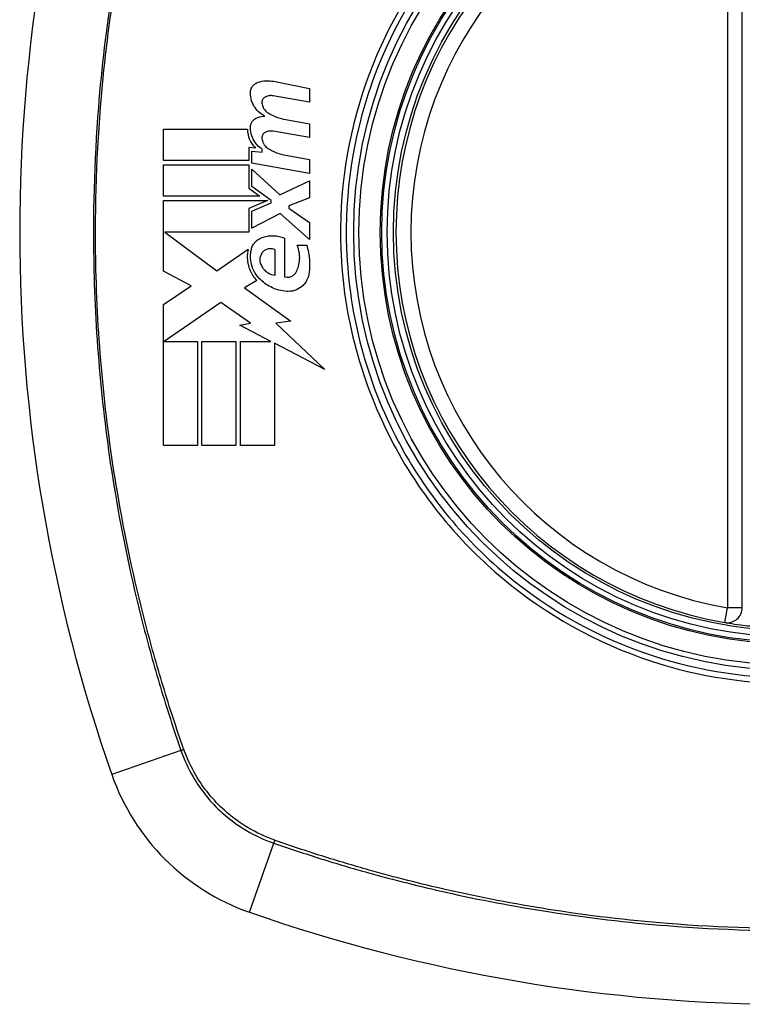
# Model space of a CAD drawing. Header units: inches. Extents: x 101 to 245, y 72 to 111.
# Tile 5 of 38: x 104.967 to 105.537, y 108.773 to 109.551. Entities that reach past the tile are written whole.
import ezdxf

# ---------------------------------------------------------------- set-up
doc = ezdxf.new("R2010")
doc.units = ezdxf.units.IN
doc.header["$MEASUREMENT"] = 0
doc.layers.add('Visible Edges(ANSI)', color=7, linetype='Continuous', lineweight=25)
doc.layers.add('Visible Tangent Edges(ANSI)', color=7, linetype='Continuous', lineweight=25)

msp = doc.modelspace()

# ---------------------------------------------------------------- linework, layer by layer
at = {"layer": 'Visible Edges(ANSI)'}
for p, q in [((105.53748, 109.08653), (105.53748, 109.68013)), ((105.16703, 109.50263), (105.19559, 109.49707)), ((105.19559, 109.49707), (105.19559, 109.48607)), ((105.19559, 109.48607), (105.16684, 109.49114)), ((105.17684, 109.47239), (105.19559, 109.46908)), ((105.19559, 109.46908), (105.19559, 109.45808)), ((105.08034, 109.44008), (105.08034, 109.46483)), ((105.08034, 109.46483), (105.14659, 109.46483)), ((105.19559, 109.45808), (105.16684, 109.46315)), ((105.15284, 109.44988), (105.14772, 109.45033)), ((105.14772, 109.45033), (105.14772, 109.44008)), ((105.15009, 109.43785), (105.15009, 109.44733)), ((105.15009, 109.44733), (105.15809, 109.44663)), ((105.15809, 109.44663), (105.15809, 109.44905)), ((105.17684, 109.44414), (105.19559, 109.44083)), ((105.14772, 109.44008), (105.08034, 109.44008)), ((105.08034, 109.41183), (105.08034, 109.43658)), ((105.08034, 109.43658), (105.14772, 109.43658)), ((105.14772, 109.43658), (105.14772, 109.4181)), ((105.19559, 109.42983), (105.15009, 109.43785)), ((105.19559, 109.44083), (105.19559, 109.42983)), ((105.15009, 109.41946), (105.15009, 109.43308)), ((105.15009, 109.43308), (105.17219, 109.41283)), ((105.1654, 109.40833), (105.15009, 109.41946)), ((105.17219, 109.41283), (105.19559, 109.42408)), ((105.19559, 109.42408), (105.19559, 109.41058)), ((105.15634, 109.41183), (105.08034, 109.41183)), ((105.14772, 109.4181), (105.15634, 109.41183)), ((105.08034, 109.35258), (105.08034, 109.40833)), ((105.08034, 109.40833), (105.16244, 109.40833)), ((105.16244, 109.40833), (105.14772, 109.40208)), ((105.15009, 109.40008), (105.1654, 109.40658)), ((105.1654, 109.40658), (105.1654, 109.40833)), ((105.19559, 109.41058), (105.17934, 109.40433)), ((105.17934, 109.40433), (105.17934, 109.40233)), ((105.14772, 109.40208), (105.14772, 109.38333)), ((105.15009, 109.38658), (105.15009, 109.40008)), ((105.17234, 109.39808), (105.15009, 109.38658)), ((105.19559, 109.37758), (105.17234, 109.39808)), ((105.17934, 109.40233), (105.19559, 109.39108)), ((105.19559, 109.39108), (105.19559, 109.37758)), ((105.14772, 109.38333), (105.08139, 109.38333)), ((105.08139, 109.38333), (105.12222, 109.35283)), ((105.17584, 109.37858), (105.17584, 109.34808)), ((105.18584, 109.37308), (105.19334, 109.37308)), ((105.12222, 109.35283), (105.14709, 109.37008)), ((105.16834, 109.34933), (105.16834, 109.36933)), ((105.1021, 109.34101), (105.08034, 109.35258)), ((105.15384, 109.34511), (105.14422, 109.33933)), ((105.08034, 109.32633), (105.1021, 109.34101)), ((105.14422, 109.33933), (105.18092, 109.31315)), ((105.08034, 109.21483), (105.08034, 109.32633)), ((105.12559, 109.32783), (105.08085, 109.29708)), ((105.14897, 109.31146), (105.12559, 109.32783)), ((105.14059, 109.30983), (105.14897, 109.31146)), ((105.18092, 109.31315), (105.16909, 109.31149)), ((105.16909, 109.31149), (105.20759, 109.27495)), ((105.16508, 109.29708), (105.14059, 109.30983)), ((105.08085, 109.29708), (105.10709, 109.29708)), ((105.10709, 109.29708), (105.10709, 109.21483)), ((105.11059, 109.21483), (105.11059, 109.29708)), ((105.11059, 109.29708), (105.13734, 109.29708)), ((105.13734, 109.29708), (105.13734, 109.21483)), ((105.14109, 109.21483), (105.14109, 109.29708)), ((105.14109, 109.29708), (105.16508, 109.29708)), ((105.20759, 109.27495), (105.16784, 109.29565)), ((105.16784, 109.29565), (105.16784, 109.21483)), ((105.10709, 109.21483), (105.08034, 109.21483)), ((105.13734, 109.21483), (105.11059, 109.21483)), ((105.16784, 109.21483), (105.14109, 109.21483))]:
    msp.add_line(p, q, dxfattribs=at)
for radius in [0.31988, 0.31496]:
    msp.add_circle((105.57685, 109.38333), radius, dxfattribs=at)
for centre, radius, start, end in [((106.26582, 109.38333), 1.29921, 160.73366, 199.26634), ((105.57685, 109.38333), 0.31299, 99.78402, 260.21598), ((105.52567, 109.08653), 0.01181, 260.21598, 0), ((105.20662, 109.0131), 0.17717, 199.26634, 250.73366), ((105.57685, 110.07231), 1.29921, 250.73366, 289.26634)]:
    msp.add_arc(centre, radius, start, end, dxfattribs=at)
for points, knots in [([(105.14886, 109.49358), (105.14886, 109.49378), (105.14887, 109.49398), (105.1489, 109.49432), (105.14891, 109.49447), (105.14894, 109.49469), (105.14895, 109.49478), (105.14898, 109.49494), (105.14899, 109.49503), (105.14902, 109.4952), (105.14904, 109.49529), (105.14909, 109.49553), (105.14913, 109.49568), (105.14928, 109.49623), (105.14942, 109.49663), (105.1498, 109.4975), (105.15005, 109.49796), (105.15088, 109.4992), (105.15155, 109.49991), (105.15308, 109.50108), (105.15394, 109.50153), (105.15484, 109.50183)], [-0.02806933, -0.02806933, -0.02806933, -0.02806933, -0.02655837, -0.02655837, -0.0254402, -0.0254402, -0.02479565, -0.02479565, -0.02416023, -0.02416023, -0.02344141, -0.02344141, -0.02230527, -0.02230527, -0.01907839, -0.01907839, -0.01504987, -0.01504987, -0.00755311, -0.00755311, 0, 0, 0, 0]), ([(105.15484, 109.50183), (105.15689, 109.50252), (105.15902, 109.50292), (105.16313, 109.50314), (105.1651, 109.503), (105.16703, 109.50263)], [-0.03334269, -0.03334269, -0.03334269, -0.03334269, -0.01618292, -0.01618292, -0.00041988, -0.00041988, -0.00041988, -0.00041988]), ([(105.16034, 109.47508), (105.1589, 109.47578), (105.15755, 109.47666), (105.15486, 109.47887), (105.15358, 109.48026), (105.15135, 109.48348), (105.15044, 109.48532), (105.14918, 109.4893), (105.14885, 109.49143), (105.14886, 109.49358)], [-0.06020904, -0.06020904, -0.06020904, -0.06020904, -0.04740935, -0.04740935, -0.03262202, -0.03262202, -0.01678225, -0.01678225, -0.00037275, -0.00037275, -0.00037275, -0.00037275]), ([(105.16096, 109.49045), (105.16065, 109.49031), (105.16035, 109.49014), (105.15971, 109.48969), (105.15939, 109.48939), (105.15884, 109.48872), (105.15861, 109.48835), (105.15831, 109.48771), (105.15821, 109.48744), (105.15811, 109.48709), (105.15809, 109.487), (105.15806, 109.48686), (105.15805, 109.48681), (105.15803, 109.48671), (105.15802, 109.48666), (105.15801, 109.48654), (105.158, 109.48648), (105.15798, 109.48631), (105.15797, 109.4862), (105.15796, 109.48584), (105.15796, 109.48559), (105.15799, 109.48533)], [-0.01825939, -0.01825939, -0.01825939, -0.01825939, -0.01555937, -0.01555937, -0.01215229, -0.01215229, -0.00884391, -0.00884391, -0.00670425, -0.00670425, -0.00603459, -0.00603459, -0.00561463, -0.00561463, -0.00522861, -0.00522861, -0.00473542, -0.00473542, -0.00393494, -0.00393494, -0.00196875, -0.00196875, -0.00196875, -0.00196875]), ([(105.16684, 109.49114), (105.16592, 109.49131), (105.16498, 109.49134), (105.16299, 109.49114), (105.16195, 109.49088), (105.16096, 109.49045)], [-0.01599987, -0.01599987, -0.01599987, -0.01599987, -0.00850266, -0.00850266, 0, 0, 0, 0]), ([(105.15799, 109.48533), (105.15812, 109.48415), (105.15844, 109.48301), (105.15927, 109.48126), (105.15968, 109.4806), (105.16089, 109.47904), (105.16179, 109.47822), (105.16281, 109.47758)], [-0.02463691, -0.02463691, -0.02463691, -0.02463691, -0.01555528, -0.01555528, -0.00955626, -0.00955626, 0, 0, 0, 0]), ([(105.14886, 109.46608), (105.14886, 109.46619), (105.14887, 109.46631), (105.14888, 109.46651), (105.14888, 109.4666), (105.1489, 109.46677), (105.14891, 109.46685), (105.14892, 109.46701), (105.14893, 109.46709), (105.14896, 109.46726), (105.14897, 109.46734), (105.14901, 109.46757), (105.14903, 109.4677), (105.14914, 109.46818), (105.14924, 109.46852), (105.14961, 109.46956), (105.14995, 109.47022), (105.15088, 109.47155), (105.15149, 109.47219), (105.15299, 109.47333), (105.15389, 109.47379), (105.15484, 109.47408)], [-0.02766047, -0.02766047, -0.02766047, -0.02766047, -0.02680401, -0.02680401, -0.0261056, -0.0261056, -0.02548201, -0.02548201, -0.02488025, -0.02488025, -0.02420509, -0.02420509, -0.02317395, -0.02317395, -0.02044509, -0.02044509, -0.01476326, -0.01476326, -0.00792574, -0.00792574, 0, 0, 0, 0]), ([(105.15809, 109.44905), (105.15593, 109.45043), (105.15404, 109.45222), (105.1514, 109.45595), (105.15051, 109.45771), (105.14919, 109.46167), (105.14884, 109.46387), (105.14886, 109.46608)], [-0.0529494, -0.0529494, -0.0529494, -0.0529494, -0.03254649, -0.03254649, -0.01730062, -0.01730062, -0.00039707, -0.00039707, -0.00039707, -0.00039707]), ([(105.14659, 109.46483), (105.14657, 109.46384), (105.14662, 109.46286), (105.14706, 109.45946), (105.1478, 109.45714), (105.14996, 109.45309), (105.15128, 109.45136), (105.15284, 109.44988)], [-0.04317297, -0.04317297, -0.04317297, -0.04317297, -0.0356333, -0.0356333, -0.01696241, -0.01696241, 0, 0, 0, 0]), ([(105.16096, 109.46245), (105.16064, 109.46231), (105.16033, 109.46214), (105.15969, 109.46167), (105.15936, 109.46137), (105.1588, 109.46068), (105.15857, 109.4603), (105.15826, 109.4596), (105.15816, 109.4593), (105.15807, 109.4589), (105.15805, 109.45881), (105.15803, 109.45867), (105.15802, 109.45861), (105.158, 109.45851), (105.158, 109.45846), (105.15798, 109.45834), (105.15798, 109.45828), (105.15797, 109.45812), (105.15796, 109.45802), (105.15796, 109.45773), (105.15797, 109.45753), (105.15799, 109.45734)], [-0.01824014, -0.01824014, -0.01824014, -0.01824014, -0.0154558, -0.0154558, -0.01198937, -0.01198937, -0.00859566, -0.00859566, -0.00615971, -0.00615971, -0.00546034, -0.00546034, -0.00503601, -0.00503601, -0.00465527, -0.00465527, -0.00417342, -0.00417342, -0.00341971, -0.00341971, -0.00194251, -0.00194251, -0.00194251, -0.00194251]), ([(105.16684, 109.46315), (105.16591, 109.46331), (105.16497, 109.46335), (105.16298, 109.46315), (105.16194, 109.46288), (105.16096, 109.46245)], [-0.01604893, -0.01604893, -0.01604893, -0.01604893, -0.00847727, -0.00847727, 0, 0, 0, 0]), ([(105.15799, 109.45734), (105.15812, 109.45612), (105.15846, 109.45494), (105.15932, 109.45317), (105.15973, 109.45252), (105.16094, 109.451), (105.16182, 109.45021), (105.16281, 109.44958)], [-0.02463866, -0.02463866, -0.02463866, -0.02463866, -0.01525184, -0.01525184, -0.00931987, -0.00931987, 0, 0, 0, 0]), ([(105.15684, 109.37858), (105.1585, 109.37931), (105.16023, 109.37985), (105.1637, 109.3805), (105.16543, 109.38063), (105.17014, 109.38047), (105.17309, 109.3798), (105.17584, 109.37858)], [-0.05252162, -0.05252162, -0.05252162, -0.05252162, -0.03802982, -0.03802982, -0.02406892, -0.02406892, 0, 0, 0, 0]), ([(105.14934, 109.36808), (105.14939, 109.36865), (105.14948, 109.36922), (105.14986, 109.37091), (105.15027, 109.372), (105.1515, 109.37428), (105.15239, 109.37542), (105.15446, 109.37729), (105.15561, 109.37804), (105.15684, 109.37858)], [-0.03526655, -0.03526655, -0.03526655, -0.03526655, -0.03088657, -0.03088657, -0.02197862, -0.02197862, -0.01079591, -0.01079591, 0, 0, 0, 0]), ([(105.18534, 109.35233), (105.18597, 109.35366), (105.18648, 109.35504), (105.18735, 109.35816), (105.18764, 109.35992), (105.18778, 109.36218), (105.1878, 109.36267), (105.1878, 109.36346), (105.18779, 109.36375), (105.18778, 109.3643), (105.18777, 109.36456), (105.18773, 109.36514), (105.18771, 109.36546), (105.18762, 109.36628), (105.18756, 109.36677), (105.18717, 109.36927), (105.18661, 109.37122), (105.18584, 109.37308)], [-0.05506664, -0.05506664, -0.05506664, -0.05506664, -0.04374259, -0.04374259, -0.03018084, -0.03018084, -0.0264387, -0.0264387, -0.02420765, -0.02420765, -0.02223233, -0.02223233, -0.01976957, -0.01976957, -0.01599104, -0.01599104, -0.00050036, -0.00050036, -0.00050036, -0.00050036]), ([(105.19334, 109.37308), (105.1939, 109.3713), (105.19436, 109.36948), (105.19495, 109.36644), (105.19514, 109.36523), (105.19536, 109.36333), (105.19543, 109.36264), (105.19552, 109.36145), (105.19556, 109.36095), (105.19561, 109.35991), (105.19562, 109.35938), (105.19564, 109.35805), (105.19564, 109.35725), (105.19555, 109.35448), (105.19538, 109.35252), (105.19509, 109.35058)], [-0.05857853, -0.05857853, -0.05857853, -0.05857853, -0.04427096, -0.04427096, -0.03493369, -0.03493369, -0.0296881, -0.0296881, -0.0258246, -0.0258246, -0.02178743, -0.02178743, -0.01568984, -0.01568984, -0.00067754, -0.00067754, -0.00067754, -0.00067754]), ([(105.14709, 109.37008), (105.14679, 109.36878), (105.14659, 109.36746), (105.14645, 109.36571), (105.14643, 109.3653), (105.1464, 109.36451), (105.14639, 109.36413), (105.1464, 109.36347), (105.1464, 109.36319), (105.14642, 109.36266), (105.14644, 109.3624), (105.14648, 109.36174), (105.14651, 109.36133), (105.14667, 109.35993), (105.14683, 109.35895), (105.14741, 109.35634), (105.14793, 109.35473), (105.14986, 109.35018), (105.15165, 109.34745), (105.15384, 109.34511)], [-0.06899169, -0.06899169, -0.06899169, -0.06899169, -0.05878002, -0.05878002, -0.05561, -0.05561, -0.05273167, -0.05273167, -0.05061216, -0.05061216, -0.04865735, -0.04865735, -0.04550856, -0.04550856, -0.03795067, -0.03795067, -0.02502911, -0.02502911, 0, 0, 0, 0]), ([(105.15603, 109.34658), (105.15428, 109.34839), (105.15279, 109.35047), (105.15054, 109.35494), (105.14977, 109.35728), (105.14924, 109.36035), (105.14916, 109.36098), (105.14907, 109.36194), (105.14905, 109.36226), (105.14902, 109.36282), (105.14901, 109.36307), (105.14899, 109.36359), (105.14899, 109.36387), (105.149, 109.36459), (105.14901, 109.36504), (105.1491, 109.36636), (105.1492, 109.36722), (105.14934, 109.36808)], [-0.06373187, -0.06373187, -0.06373187, -0.06373187, -0.04404665, -0.04404665, -0.02524201, -0.02524201, -0.02033555, -0.02033555, -0.01791741, -0.01791741, -0.01602226, -0.01602226, -0.01392522, -0.01392522, -0.01050046, -0.01050046, -0.00386231, -0.00386231, -0.00386231, -0.00386231]), ([(105.15834, 109.36733), (105.15802, 109.36693), (105.15772, 109.3665), (105.15711, 109.36539), (105.15683, 109.3647), (105.15648, 109.36339), (105.15638, 109.36278), (105.15633, 109.362), (105.15632, 109.36183), (105.15632, 109.36156), (105.15632, 109.36145), (105.15633, 109.36126), (105.15633, 109.36117), (105.15635, 109.36097), (105.15635, 109.36086), (105.15638, 109.36057), (105.1564, 109.3604), (105.15652, 109.35966), (105.15665, 109.35911), (105.15684, 109.35858)], [-0.02524521, -0.02524521, -0.02524521, -0.02524521, -0.02119963, -0.02119963, -0.01548649, -0.01548649, -0.0107886, -0.0107886, -0.00949271, -0.00949271, -0.00871746, -0.00871746, -0.00802869, -0.00802869, -0.00716605, -0.00716605, -0.00583345, -0.00583345, -0.00150535, -0.00150535, -0.00150535, -0.00150535]), ([(105.16834, 109.36933), (105.16816, 109.36943), (105.16798, 109.36952), (105.16729, 109.36983), (105.16677, 109.37), (105.16517, 109.37035), (105.16408, 109.37036), (105.16205, 109.36996), (105.16113, 109.3696), (105.15956, 109.36861), (105.1589, 109.36802), (105.15834, 109.36733)], [-0.02954107, -0.02954107, -0.02954107, -0.02954107, -0.0279188, -0.0279188, -0.02353211, -0.02353211, -0.01478416, -0.01478416, -0.00692303, -0.00692303, 0, 0, 0, 0]), ([(105.15684, 109.35858), (105.15723, 109.35747), (105.15776, 109.35641), (105.15887, 109.35476), (105.15938, 109.35412), (105.16084, 109.3526), (105.16186, 109.3518), (105.16462, 109.35018), (105.16645, 109.34956), (105.16834, 109.34933)], [-0.04086178, -0.04086178, -0.04086178, -0.04086178, -0.03180686, -0.03180686, -0.02543884, -0.02543884, -0.01530154, -0.01530154, 0, 0, 0, 0]), ([(105.17584, 109.34808), (105.176, 109.34803), (105.17617, 109.34799), (105.17718, 109.34776), (105.17805, 109.34771), (105.17993, 109.3479), (105.18092, 109.34819), (105.18263, 109.34909), (105.18337, 109.34965), (105.18454, 109.35092), (105.18499, 109.35159), (105.18534, 109.35233)], [-0.03010904, -0.03010904, -0.03010904, -0.03010904, -0.02874945, -0.02874945, -0.02177568, -0.02177568, -0.01355693, -0.01355693, -0.00629065, -0.00629065, 0, 0, 0, 0]), ([(105.19509, 109.35058), (105.1949, 109.34927), (105.19455, 109.34799), (105.19372, 109.34598), (105.19333, 109.3452), (105.19219, 109.34332), (105.19137, 109.34228), (105.18894, 109.33986), (105.18719, 109.33869), (105.18318, 109.33697), (105.18092, 109.33653), (105.17838, 109.33656), (105.17811, 109.33656), (105.17784, 109.33658)], [-0.07879273, -0.07879273, -0.07879273, -0.07879273, -0.06865981, -0.06865981, -0.06195708, -0.06195708, -0.05155002, -0.05155002, -0.03492434, -0.03492434, -0.01659653, -0.01659653, -0.01443138, -0.01443138, -0.01443138, -0.01443138]), ([(105.17784, 109.33658), (105.17337, 109.33685), (105.16896, 109.33802), (105.16163, 109.34171), (105.15863, 109.34391), (105.15603, 109.34658)], [-0.0651785, -0.0651785, -0.0651785, -0.0651785, -0.02911205, -0.02911205, 0, 0, 0, 0]), ([(105.52366, 109.07489), (105.52366, 109.07489), (105.52495, 109.07466), (105.52957, 109.07392), (105.53263, 109.07346), (105.53847, 109.07269), (105.54089, 109.0724), (105.545, 109.07196), (105.54661, 109.0718), (105.54821, 109.07165)], [0, 0, 0, 0, 0.03342093, 0.03342093, 0.06354683, 0.06354683, 0.08237552, 0.08237552, 0.09414345, 0.09414345, 0.09414345, 0.09414345])]:
    msp.add_open_spline(points, degree=3, knots=knots, dxfattribs=at)
for points in [[(105.15484, 109.47408), (105.15663, 109.47463), (105.15848, 109.47496), (105.16034, 109.47508)], [(105.16281, 109.47758), (105.16712, 109.47494), (105.17189, 109.47319), (105.17684, 109.47239)], [(105.16281, 109.44958), (105.1671, 109.44685), (105.17188, 109.44501), (105.17684, 109.44414)]]:
    msp.add_open_spline(points, degree=3, dxfattribs=at)
at = {"layer": 'Visible Tangent Edges(ANSI)'}
for p, q in [((105.52567, 109.68013), (105.52567, 109.08653)), ((105.52366, 109.07489), (105.52567, 109.08653)), ((105.53748, 109.08653), (105.52567, 109.08653)), ((105.09403, 108.97375), (105.03937, 108.95464)), ((105.14816, 108.84586), (105.16726, 108.90051))]:
    msp.add_line(p, q, dxfattribs=at)
for radius in [0.34636, 0.34222, 0.32539, 0.3242]:
    msp.add_circle((105.57685, 109.38333), radius, dxfattribs=at)
msp.add_arc((105.57685, 109.38333), 0.30118, 99.78402, 260.21598, dxfattribs=at)
for centre, major_axis, start_param, end_param in [((105.09868, 108.97537), (-0.00931, -0.00321), 1.046967, 1.310674), ((105.16889, 108.90516), (0.00321, 0.00931), 1.830918, 2.094625)]:
    msp.add_ellipse(centre, major_axis=major_axis, ratio=0.002592, start_param=start_param, end_param=end_param, dxfattribs=at)
for points, knots in [([(105.09403, 109.79291), (105.08977, 109.78055), (105.08562, 109.76812), (105.0778, 109.74313), (105.07409, 109.73058), (105.06494, 109.69775), (105.05981, 109.67736), (105.0492, 109.63017), (105.04408, 109.60327), (105.03496, 109.54497), (105.03126, 109.51353), (105.02537, 109.43916), (105.02419, 109.39629), (105.02663, 109.29461), (105.03222, 109.23574), (105.04769, 109.1431), (105.05495, 109.10867), (105.06799, 109.05762), (105.0727, 109.04069), (105.0803, 109.01546), (105.08292, 109.00707), (105.08834, 108.99036), (105.09117, 108.98205), (105.09403, 108.97375)], [0, 0, 0, 0, 0.099284, 0.099284, 0.198296, 0.198296, 0.356933, 0.356933, 0.563161, 0.563161, 0.801732, 0.801732, 1.126637, 1.126637, 1.572986, 1.572986, 1.839557, 1.839557, 1.972882, 1.972882, 2.039554, 2.039554, 2.106203, 2.106203, 2.106203, 2.106203]), ([(105.09612, 108.975), (105.09322, 108.98326), (105.09051, 108.99126), (105.08511, 109.00776), (105.08247, 109.01613), (105.07481, 109.04129), (105.07007, 109.05818), (105.05691, 109.10911), (105.04959, 109.14347), (105.03395, 109.23594), (105.02829, 109.29473), (105.02583, 109.39628), (105.02702, 109.43909), (105.03298, 109.51335), (105.03672, 109.54474), (105.04594, 109.60294), (105.05111, 109.62978), (105.06181, 109.67687), (105.06699, 109.69721), (105.07621, 109.72997), (105.07995, 109.74249), (105.08777, 109.76725), (105.09177, 109.77927), (105.09612, 109.79167)], [-2.104956, -2.104956, -2.104956, -2.104956, -2.039554, -2.039554, -1.972882, -1.972882, -1.839557, -1.839557, -1.572986, -1.572986, -1.126637, -1.126637, -0.801732, -0.801732, -0.563161, -0.563161, -0.356933, -0.356933, -0.198296, -0.198296, -0.099284, -0.099284, -0.001246, -0.001246, -0.001246, -0.001246]), ([(105.57685, 109.73556), (105.59963, 109.73556), (105.62264, 109.73334), (105.67419, 109.72318), (105.70224, 109.71388), (105.75531, 109.6886), (105.78047, 109.67248), (105.80307, 109.65361), (105.83723, 109.62509), (105.8655, 109.59039), (105.90632, 109.51479), (105.91945, 109.47507), (105.93066, 109.39805), (105.93022, 109.36071), (105.91669, 109.27998), (105.90002, 109.23578), (105.86736, 109.18315), (105.85768, 109.16975), (105.84713, 109.15711), (105.81739, 109.12149), (105.78065, 109.09207), (105.69154, 109.04592), (105.63814, 109.0323), (105.54422, 109.03034), (105.50434, 109.03632), (105.42419, 109.06268), (105.38459, 109.08469), (105.35062, 109.11305), (105.3158, 109.14212), (105.2869, 109.17787), (105.24081, 109.265), (105.2268, 109.31731), (105.22324, 109.41431), (105.22984, 109.45816), (105.25828, 109.53976), (105.27952, 109.57715), (105.30656, 109.60955), (105.33617, 109.64501), (105.37275, 109.67435), (105.4321, 109.70522), (105.45119, 109.71311), (105.50484, 109.73), (105.54104, 109.73556), (105.57685, 109.73556)], [-3.141593, -3.141593, -3.141593, -3.141593, -2.946594, -2.946594, -2.696251, -2.696251, -2.445914, -2.445914, -2.445914, -2.067507, -2.067507, -1.716551, -1.716551, -1.405531, -1.405531, -1.016056, -1.016056, -0.875434, -0.875434, -0.875434, -0.479101, -0.479101, -0.021702, -0.021702, 0.31764, 0.31764, 0.695378, 0.695378, 0.695378, 1.082671, 1.082671, 1.532987, 1.532987, 1.905714, 1.905714, 2.266012, 2.266012, 2.266012, 2.660331, 2.660331, 2.835226, 2.835226, 3.141593, 3.141593, 3.141593, 3.141593]), ([(105.30339, 109.6122), (105.27594, 109.57949), (105.25434, 109.5417), (105.22537, 109.45913), (105.21864, 109.41471), (105.22226, 109.31645), (105.23657, 109.26349), (105.2735, 109.1941), (105.28745, 109.17345), (105.30339, 109.15446)], [-2.266012, -2.266012, -2.266012, -2.266012, -1.905714, -1.905714, -1.532987, -1.532987, -1.082671, -1.082671, -0.873089, -0.873089, -0.873089, -0.873089]), ([(105.34797, 109.10987), (105.38227, 109.0811), (105.4223, 109.0587), (105.5034, 109.03185), (105.5438, 109.02575), (105.63893, 109.02775), (105.693, 109.04165), (105.76433, 109.07881), (105.78593, 109.09327), (105.80572, 109.10987)], [-0.695378, -0.695378, -0.695378, -0.695378, -0.31764, -0.31764, 0.021702, 0.021702, 0.479101, 0.479101, 0.69757, 0.69757, 0.69757, 0.69757]), ([(105.09403, 108.97375), (105.09652, 108.96651), (105.09972, 108.95952), (105.10971, 108.94232), (105.11752, 108.9327), (105.13837, 108.91389), (105.15228, 108.90567), (105.16726, 108.90051)], [0, 0, 0, 0, 0.0558923, 0.0558923, 0.1453199, 0.1453199, 0.261048, 0.261048, 0.261048, 0.261048]), ([(105.16804, 108.90277), (105.15342, 108.90798), (105.13986, 108.91607), (105.11949, 108.93448), (105.11185, 108.94387), (105.10198, 108.96064), (105.0988, 108.96746), (105.09629, 108.97452)], [-0.261048, -0.261048, -0.261048, -0.261048, -0.1453199, -0.1453199, -0.0558923, -0.0558923, 0, 0, 0, 0]), ([(105.16726, 108.90051), (105.17963, 108.89626), (105.19205, 108.8921), (105.21704, 108.88428), (105.2296, 108.88057), (105.26243, 108.87142), (105.28282, 108.86629), (105.33001, 108.85569), (105.35691, 108.85057), (105.4152, 108.84145), (105.44665, 108.83775), (105.52102, 108.83185), (105.56388, 108.83068), (105.66557, 108.83311), (105.72443, 108.8387), (105.81708, 108.85417), (105.85151, 108.86143), (105.90256, 108.87447), (105.91949, 108.87919), (105.94472, 108.88678), (105.9531, 108.88941), (105.96981, 108.89483), (105.97813, 108.89766), (105.98643, 108.90051)], [0, 0, 0, 0, 0.099284, 0.099284, 0.198296, 0.198296, 0.356933, 0.356933, 0.563161, 0.563161, 0.801732, 0.801732, 1.126637, 1.126637, 1.572986, 1.572986, 1.839557, 1.839557, 1.972882, 1.972882, 2.039554, 2.039554, 2.106203, 2.106203, 2.106203, 2.106203]), ([(105.98518, 108.90261), (105.97692, 108.89971), (105.96892, 108.897), (105.95241, 108.89159), (105.94405, 108.88895), (105.91889, 108.8813), (105.902, 108.87655), (105.85107, 108.8634), (105.81671, 108.85607), (105.72423, 108.84044), (105.66545, 108.83477), (105.5639, 108.83231), (105.52109, 108.8335), (105.44683, 108.83947), (105.41543, 108.84321), (105.35724, 108.85242), (105.33039, 108.8576), (105.2833, 108.8683), (105.26296, 108.87347), (105.23021, 108.88269), (105.21769, 108.88643), (105.19292, 108.89426), (105.18091, 108.89826), (105.16851, 108.90261)], [-2.104956, -2.104956, -2.104956, -2.104956, -2.039554, -2.039554, -1.972882, -1.972882, -1.839557, -1.839557, -1.572986, -1.572986, -1.126637, -1.126637, -0.801732, -0.801732, -0.563161, -0.563161, -0.356933, -0.356933, -0.198296, -0.198296, -0.099284, -0.099284, -0.001246, -0.001246, -0.001246, -0.001246])]:
    msp.add_open_spline(points, degree=3, knots=knots, dxfattribs=at)
for points in [[(105.30339, 109.15446), (105.3169, 109.13835), (105.33184, 109.12341), (105.34797, 109.10987)], [(105.09629, 108.97452), (105.09623, 108.97468), (105.09618, 108.97484), (105.09612, 108.975)], [(105.16851, 108.90261), (105.16835, 108.90266), (105.1682, 108.90272), (105.16804, 108.90277)]]:
    msp.add_open_spline(points, degree=3, dxfattribs=at)

doc.saveas('drawing.dxf')
